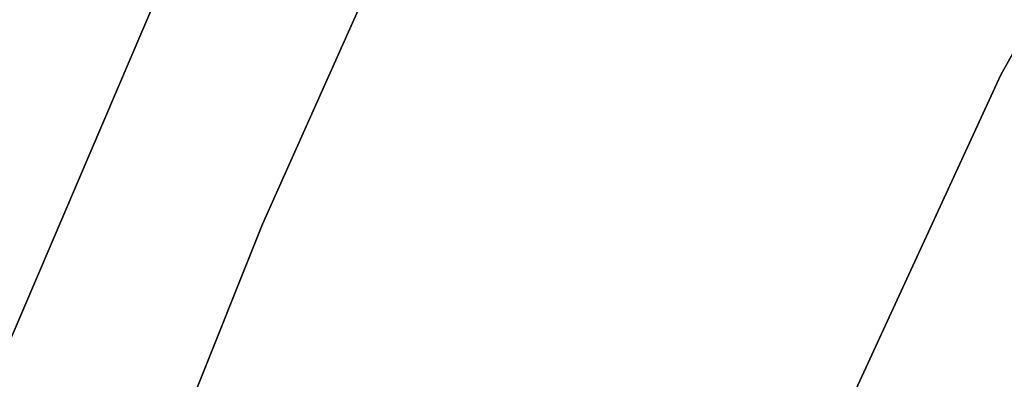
# Model space of a CAD drawing. Extents: x -102 to 102, y -101 to 102.
# Tile 159 of 256: x -39.48 to -33.38, y 15.13 to 17.36. Entities that reach past the tile are written whole.
import ezdxf

# ---------------------------------------------------------------- set-up
doc = ezdxf.new("R2010")
doc.units = 0
doc.header["$LTSCALE"] = 25.4
doc.layers.get('0').update_dxf_attribs({"linetype": 'CONTINUOUS'})

# ---------------------------------------------------------------- blocks, each defined once
blk = doc.blocks.new('NL2500011659_STL')
at = {"color": 0}
for p, q in [((-31.9586, 19.5876, -2), (-33.3973, 17.0185, -2)), ((-33.3973, 17.0185), (-31.9586, 19.5876)), ((-33.3973, 17.0185), (-31.9586, 19.5876)), ((-31.9586, 19.5876, -2), (-33.3973, 17.0185, -2)), ((-39.6262, 15.1775, 1), (-38.3476, 18.1675, 1)), ((-38.3476, 18.1675, -6.5), (-39.6262, 15.1775, -6.5)), ((-38.3476, 18.1675, -6.5), (-39.6262, 15.1775, -6.5)), ((-39.6262, 15.1775, 1), (-38.3476, 18.1675, 1)), ((-37.9765, 16.0907), (-37.3328, 17.5324)), ((-37.3328, 17.5324, -2), (-37.9765, 16.0907, -2)), ((-37.3328, 17.5324, -2), (-37.9765, 16.0907, -2)), ((-37.9765, 16.0907), (-37.3328, 17.5324)), ((-33.3973, 17.0185, -2), (-34.63, 14.3445, -2)), ((-34.63, 14.3445), (-33.3973, 17.0185)), ((-34.63, 14.3445), (-33.3973, 17.0185)), ((-33.3973, 17.0185, -2), (-34.63, 14.3445, -2)), ((-33.3973, 17.0185), (-33.3973, 17.0185, -2)), ((-33.3973, 17.0185), (-33.3973, 17.0185, -2)), ((-38.5645, 14.6254), (-37.9765, 16.0907)), ((-37.9765, 16.0907, -2), (-38.5645, 14.6254, -2)), ((-37.9765, 16.0907, -2), (-38.5645, 14.6254, -2)), ((-38.5645, 14.6254), (-37.9765, 16.0907)), ((-37.9765, 16.0907), (-37.9765, 16.0907, -2)), ((-37.9765, 16.0907), (-37.9765, 16.0907, -2))]:
    blk.add_line(p, q, dxfattribs=at)

msp = doc.modelspace()

# ---------------------------------------------------------------- block references
at = {"color": 0}
msp.add_blockref('NL2500011659_STL', (0, 0), dxfattribs=at)

doc.saveas('drawing.dxf')
